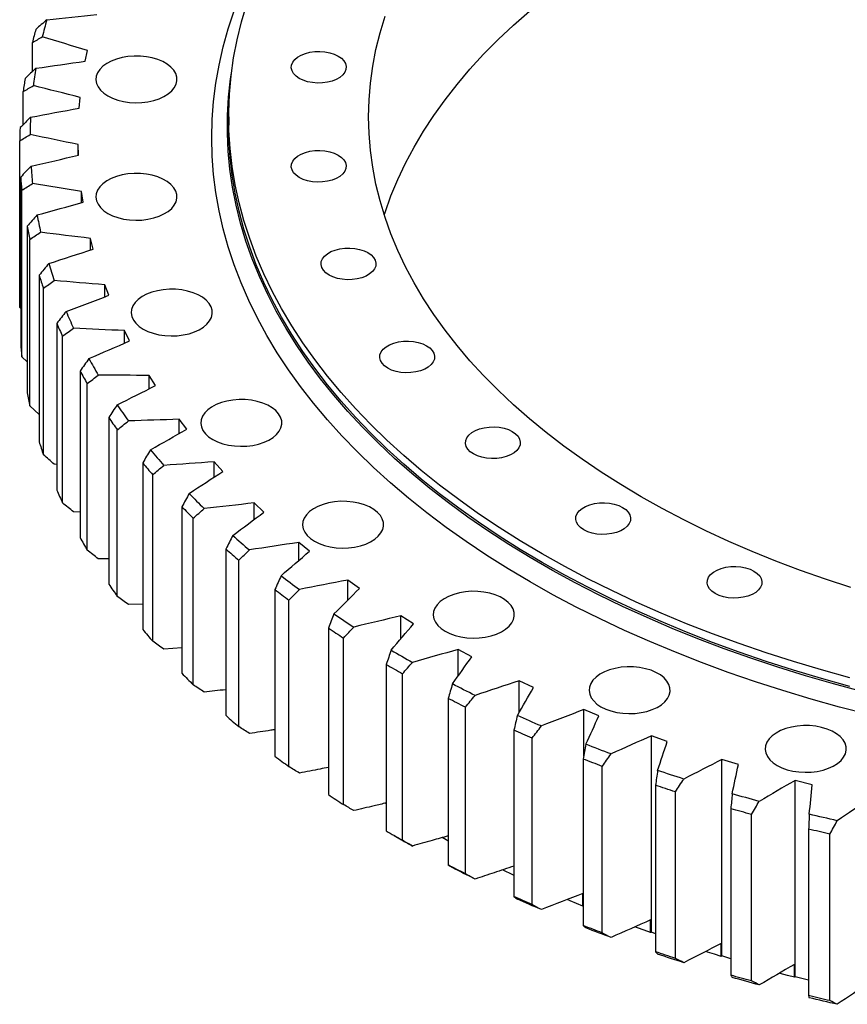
# Model space of a CAD drawing. Header units: millimetres. Extents: x 178 to 4561, y 6389 to 9867.
# Tile 7 of 11: x 2911 to 3228, y 7907 to 8283. Entities that reach past the tile are written whole.
import ezdxf

# ---------------------------------------------------------------- set-up
doc = ezdxf.new("R2010")
doc.units = ezdxf.units.MM
doc.header["$LTSCALE"] = 20

msp = doc.modelspace()

# ---------------------------------------------------------------- linework, layer by layer
at = {"color": 7, "linetype": 'Continuous', "lineweight": 25}
for p, q in [((2915.94, 8263.28), (2915.94, 8274.38)), ((2936.18, 8267.25), (2937.01, 8271.33)), ((2912.42, 8243), (2912.42, 8255.6)), ((2933.82, 8249.28), (2934.17, 8253.38)), ((2991.06, 8245.98), (2991.06, 8242.7)), ((2911.07, 8173.04), (2911.07, 8236.73)), ((2933.53, 8231.26), (2933.41, 8235.36)), ((2933.41, 8231.23), (2933.41, 8235.36)), ((2911.47, 8222.92), (2911.47, 8159.23)), ((2911.91, 8154.16), (2911.91, 8217.85)), ((2935.33, 8213.26), (2934.74, 8217.35)), ((2934.74, 8213.1), (2934.74, 8217.35)), ((2913.91, 8204.09), (2913.91, 8140.4)), ((2914.93, 8135.36), (2914.93, 8199.05)), ((2939.21, 8195.38), (2938.15, 8199.44)), ((2938.15, 8195.03), (2938.15, 8199.44)), ((2918.52, 8185.4), (2918.52, 8121.71)), ((2920.13, 8116.71), (2920.13, 8180.4)), ((2945.15, 8177.69), (2943.62, 8181.7)), ((2943.62, 8177.1), (2943.62, 8181.7)), ((2911.47, 8172.63), (2911.07, 8173.04)), ((2925.28, 8166.92), (2925.28, 8103.23)), ((2953.13, 8160.26), (2951.13, 8164.2)), ((2951.13, 8159.39), (2951.13, 8164.2)), ((2927.46, 8098.31), (2927.46, 8162)), ((2913.91, 8152.24), (2911.91, 8154.16)), ((2934.17, 8148.74), (2934.17, 8085.05)), ((2963.1, 8143.18), (2960.65, 8147.04)), ((2960.65, 8141.96), (2960.65, 8147.04)), ((2936.91, 8080.23), (2936.91, 8143.92)), ((2918.52, 8132.1), (2914.93, 8135.36)), ((2945.14, 8130.95), (2945.14, 8067.26)), ((2975.03, 8126.52), (2972.14, 8130.28)), ((2972.14, 8124.87), (2972.14, 8130.28)), ((2948.43, 8062.56), (2948.43, 8126.25)), ((2925.28, 8113.02), (2924.32, 8113.1)), ((2958.14, 8113.62), (2958.14, 8049.93)), ((2988.85, 8110.36), (2985.54, 8114)), ((2985.54, 8108.2), (2985.54, 8114)), ((2961.98, 8045.36), (2961.98, 8109.05)), ((2973.12, 8096.83), (2973.12, 8033.14)), ((3004.52, 8094.77), (3000.79, 8098.27)), ((3000.79, 8091.98), (3000.79, 8098.27)), ((2934.17, 8094.75), (2931.69, 8094.86)), ((2977.47, 8028.73), (2977.47, 8092.42)), ((3021.95, 8079.82), (3017.83, 8083.17)), ((3017.83, 8076.26), (3017.83, 8083.17)), ((2990.01, 8080.66), (2990.01, 8016.97)), ((2945.14, 8076.92), (2941.15, 8076.94)), ((2994.86, 8012.74), (2994.86, 8076.43)), ((3041.08, 8065.58), (3036.58, 8068.76)), ((3036.58, 8061.06), (3036.58, 8068.76)), ((3008.73, 8065.17), (3008.73, 8001.48)), ((2958.14, 8059.61), (2952.67, 8059.43)), ((3014.06, 7997.45), (3014.06, 8061.14)), ((3061.81, 8052.1), (3056.95, 8055.1)), ((3056.95, 8046.38), (3056.95, 8055.1)), ((3029.2, 8050.44), (3029.2, 7986.75)), ((3034.99, 7982.93), (3034.99, 8046.62)), ((2973.12, 8042.9), (2966.18, 8042.4)), ((3084.05, 8039.45), (3078.86, 8042.26)), ((3078.86, 8032.14), (3078.86, 8042.26)), ((3051.33, 8036.54), (3051.33, 7972.85)), ((3057.55, 7969.26), (3057.55, 8032.95)), ((3107.71, 8027.69), (3102.2, 8030.29)), ((3102.2, 8018.19), (3102.2, 8030.29)), ((3075.02, 8023.51), (3075.02, 7959.82)), ((3081.64, 7956.48), (3081.64, 8020.17)), ((3132.67, 8016.87), (3126.88, 8019.25)), ((3126.88, 8001.52), (3126.88, 8019.25)), ((3100.17, 8011.43), (3100.17, 7947.74)), ((3107.16, 7944.66), (3107.16, 8008.35)), ((3158.84, 8007.04), (3152.78, 8009.19)), ((3152.78, 7934.07), (3152.78, 8009.19)), ((3126.65, 8000.35), (3126.65, 7936.66)), ((3186.08, 7998.23), (3179.78, 8000.14)), ((3179.78, 7925.02), (3179.78, 8000.14)), ((3133.98, 7933.85), (3133.98, 7997.54)), ((3214.28, 7990.5), (3207.77, 7992.16)), ((3207.77, 7917.04), (3207.77, 7992.16)), ((3154.36, 7990.31), (3154.36, 7926.62)), ((3162, 7924.1), (3162, 7987.8)), ((3051.33, 7983.27), (3051.05, 7983.45)), ((3183.17, 7981.36), (3183.17, 7917.67)), ((3191.08, 7915.46), (3191.08, 7979.15)), ((3212.95, 7973.54), (3212.95, 7909.85)), ((3054.37, 7971.08), (3057.2, 7969.44)), ((3221.1, 7907.95), (3221.1, 7971.64)), ((3126.58, 7944.01), (3126.58, 7948.91)), ((3126.65, 7944.04), (3126.58, 7944.01)), ((3152.49, 7933.94), (3152.49, 7938.84)), ((3154.36, 7933.5), (3152.78, 7934.07)), ((3179.51, 7924.88), (3179.51, 7929.78)), ((3183.17, 7923.99), (3179.78, 7925.02)), ((3207.52, 7916.89), (3207.52, 7921.79)), ((3212.95, 7915.71), (3207.77, 7917.04))]:
    msp.add_line(p, q, dxfattribs=at)
at = {"color": 7, "linetype": 'Continuous', "lineweight": 25, "flags": 128}
for points in [[(3228.71, 8031.41), (3217.87, 8034.41), (3207.19, 8037.6), (3196.67, 8040.96), (3186.34, 8044.51), (3176.18, 8048.22), (3166.22, 8052.11), (3156.47, 8056.17), (3146.92, 8060.39), (3137.59, 8064.76), (3128.49, 8069.3), (3119.62, 8073.99), (3111, 8078.82), (3102.62, 8083.8), (3094.5, 8088.92), (3086.65, 8094.17), (3079.06, 8099.56), (3071.75, 8105.07), (3064.73, 8110.7), (3058, 8116.45), (3051.56, 8122.31), (3045.42, 8128.28), (3039.59, 8134.35), (3034.07, 8140.52), (3028.86, 8146.77), (3023.98, 8153.12), (3019.42, 8159.54), (3015.18, 8166.03), (3011.28, 8172.6), (3007.72, 8179.23), (3004.5, 8185.91), (3001.61, 8192.65), (2999.07, 8199.44), (2996.88, 8206.26), (2995.03, 8213.12), (2993.54, 8220), (2992.39, 8226.91), (2991.6, 8233.84), (2991.16, 8240.78), (2991.07, 8247.72), (2991.33, 8254.65), (2991.95, 8261.59), (2992.92, 8268.5), (2994.24, 8275.4), (2995.91, 8282.28), (2997.93, 8289.12)], [(3235.79, 8017.37), (3224.75, 8020.23), (3213.86, 8023.28), (3203.12, 8026.5), (3192.56, 8029.91), (3182.17, 8033.49), (3171.96, 8037.24), (3161.95, 8041.16), (3152.14, 8045.25), (3142.54, 8049.5), (3133.16, 8053.92), (3124, 8058.48), (3115.08, 8063.2), (3106.4, 8068.07), (3097.97, 8073.08), (3089.79, 8078.23), (3081.88, 8083.52), (3074.24, 8088.93), (3066.87, 8094.47), (3059.79, 8100.14), (3052.99, 8105.92), (3046.49, 8111.81), (3040.29, 8117.81), (3034.39, 8123.91), (3028.8, 8130.1), (3023.53, 8136.39), (3018.58, 8142.76), (3013.95, 8149.22), (3009.64, 8155.75), (3005.67, 8162.34), (3002.03, 8169.01), (2998.73, 8175.73), (2995.77, 8182.5), (2993.15, 8189.32), (2990.88, 8196.18), (2988.95, 8203.08), (2987.37, 8210), (2986.14, 8216.95), (2985.26, 8223.92), (2984.73, 8230.9), (2984.56, 8237.88), (2984.73, 8244.87), (2985.26, 8251.85), (2986.14, 8258.81), (2987.37, 8265.76), (2988.95, 8272.69), (2990.88, 8279.58), (2993.15, 8286.45)], [(3229.05, 8065.89), (3219.34, 8069.09), (3209.8, 8072.46), (3200.45, 8076), (3191.3, 8079.72), (3182.36, 8083.59), (3173.63, 8087.63), (3165.13, 8091.82), (3156.86, 8096.17), (3148.83, 8100.66), (3141.04, 8105.3), (3133.52, 8110.07), (3126.25, 8114.98), (3119.26, 8120.02), (3112.55, 8125.18), (3106.12, 8130.46), (3099.98, 8135.86), (3094.13, 8141.37), (3088.59, 8146.97), (3083.36, 8152.68), (3078.44, 8158.48), (3073.84, 8164.36), (3069.56, 8170.33), (3065.6, 8176.36), (3061.98, 8182.47), (3058.69, 8188.64), (3055.74, 8194.87), (3053.13, 8201.15), (3050.86, 8207.47), (3048.94, 8213.83), (3047.36, 8220.22), (3046.14, 8226.64), (3045.26, 8233.08), (3044.73, 8239.53), (3044.56, 8245.98), (3044.73, 8252.44), (3045.26, 8258.88), (3046.14, 8265.32), (3047.36, 8271.74), (3048.94, 8278.13), (3050.86, 8284.49)], [(3050.55, 8208.42), (3050.86, 8209.37), (3053.13, 8215.69), (3055.74, 8221.97), (3058.69, 8228.2), (3061.98, 8234.37), (3065.6, 8240.47), (3069.56, 8246.51), (3073.84, 8252.48), (3078.44, 8258.36), (3083.36, 8264.16), (3088.59, 8269.87), (3094.13, 8275.47), (3099.98, 8280.98), (3106.12, 8286.37)], [(3032.91, 8269.21), (3034.15, 8268.35), (3035.09, 8267.37), (3035.71, 8266.31), (3035.98, 8265.2), (3035.89, 8264.09), (3035.44, 8263), (3034.66, 8261.97), (3033.57, 8261.05), (3032.2, 8260.26), (3030.6, 8259.63), (3028.83, 8259.18), (3026.94, 8258.92), (3025, 8258.87), (3023.08, 8259.02), (3021.25, 8259.38), (3019.55, 8259.92), (3018.06, 8260.64), (3016.83, 8261.5), (3015.88, 8262.48), (3015.27, 8263.54), (3015, 8264.64), (3015.09, 8265.76), (3015.53, 8266.85), (3016.32, 8267.87), (3017.41, 8268.8), (3018.78, 8269.59), (3020.38, 8270.22), (3022.15, 8270.67), (3024.04, 8270.93), (3025.97, 8270.98), (3027.89, 8270.82), (3029.73, 8270.47), (3031.42, 8269.92), (3032.91, 8269.21)], [(2944.8, 8253.95), (2946.6, 8253.06), (2948.61, 8252.34), (2950.8, 8251.8), (2953.1, 8251.46), (2955.46, 8251.33), (2957.83, 8251.41), (2960.15, 8251.7), (2962.37, 8252.19), (2964.43, 8252.86), (2966.29, 8253.72), (2967.9, 8254.72), (2969.23, 8255.86), (2970.24, 8257.09), (2970.91, 8258.41), (2971.23, 8259.77), (2971.18, 8261.14), (2970.78, 8262.49), (2970.02, 8263.78), (2968.92, 8265), (2967.52, 8266.1), (2965.84, 8267.07), (2963.93, 8267.88), (2961.82, 8268.51), (2959.58, 8268.95), (2957.24, 8269.19), (2954.86, 8269.21), (2952.51, 8269.03), (2950.24, 8268.64), (2948.09, 8268.06), (2946.12, 8267.29), (2944.38, 8266.36), (2942.91, 8265.29), (2941.74, 8264.1), (2940.89, 8262.82), (2940.39, 8261.48), (2940.26, 8260.11), (2940.49, 8258.75), (2941.07, 8257.42), (2942, 8256.16), (2943.25, 8254.99), (2944.8, 8253.95)], [(3233.34, 8026.18), (3222.47, 8029.1), (3211.76, 8032.19), (3201.2, 8035.47), (3190.82, 8038.92), (3180.61, 8042.54), (3170.6, 8046.34), (3160.78, 8050.3), (3151.16, 8054.43), (3141.76, 8058.71), (3132.58, 8063.16), (3123.63, 8067.75), (3114.91, 8072.5), (3106.44, 8077.39), (3098.22, 8082.42), (3090.25, 8087.59), (3082.56, 8092.89), (3075.13, 8098.32), (3067.98, 8103.87), (3061.12, 8109.54), (3054.54, 8115.32), (3048.26, 8121.21), (3042.29, 8127.21), (3036.61, 8133.3), (3031.25, 8139.49), (3026.21, 8145.76), (3021.48, 8152.12), (3017.08, 8158.55), (3013, 8165.05), (3009.26, 8171.62), (3005.85, 8178.25), (3002.78, 8184.94), (3000.04, 8191.67), (2997.65, 8198.45), (2995.6, 8205.27), (2993.9, 8212.11), (2992.55, 8218.99), (2991.54, 8225.88), (2990.89, 8232.78), (2990.58, 8239.7), (2990.62, 8246.61), (2991.02, 8253.53), (2991.76, 8260.43), (2992.08, 8262.65)], [(3228.71, 8028.13), (3217.87, 8031.13), (3207.19, 8034.32), (3196.67, 8037.68), (3186.34, 8041.23), (3176.18, 8044.94), (3166.22, 8048.83), (3156.47, 8052.89), (3146.92, 8057.11), (3137.59, 8061.48), (3128.49, 8066.02), (3119.62, 8070.71), (3111, 8075.54), (3102.62, 8080.52), (3094.5, 8085.64), (3086.65, 8090.89), (3079.06, 8096.28), (3071.75, 8101.79), (3064.73, 8107.42), (3058, 8113.17), (3051.56, 8119.03), (3045.42, 8125), (3039.59, 8131.07), (3034.07, 8137.24), (3028.86, 8143.49), (3023.98, 8149.84), (3019.42, 8156.26), (3015.18, 8162.75), (3011.28, 8169.32), (3007.72, 8175.95), (3004.5, 8182.63), (3001.61, 8189.37), (2999.07, 8196.16), (2996.88, 8202.98), (2995.03, 8209.84), (2993.54, 8216.72), (2992.39, 8223.63), (2991.6, 8230.56), (2991.16, 8237.5), (2991.06, 8242.7)], [(3032.91, 8231.32), (3034.15, 8230.46), (3035.09, 8229.49), (3035.71, 8228.43), (3035.98, 8227.32), (3035.89, 8226.2), (3035.44, 8225.11), (3034.66, 8224.09), (3033.57, 8223.16), (3032.2, 8222.37), (3030.6, 8221.74), (3028.83, 8221.29), (3026.94, 8221.03), (3025, 8220.98), (3023.08, 8221.14), (3021.25, 8221.49), (3019.55, 8222.04), (3018.06, 8222.75), (3016.83, 8223.61), (3015.88, 8224.59), (3015.27, 8225.65), (3015, 8226.76), (3015.09, 8227.87), (3015.53, 8228.96), (3016.32, 8229.99), (3017.41, 8230.91), (3018.78, 8231.7), (3020.38, 8232.33), (3022.15, 8232.78), (3024.04, 8233.04), (3025.97, 8233.09), (3027.89, 8232.94), (3029.73, 8232.58), (3031.42, 8232.04), (3032.91, 8231.32)], [(2944.8, 8209.02), (2946.6, 8208.13), (2948.61, 8207.41), (2950.8, 8206.87), (2953.1, 8206.53), (2955.46, 8206.4), (2957.83, 8206.48), (2960.15, 8206.77), (2962.37, 8207.26), (2964.43, 8207.93), (2966.29, 8208.79), (2967.9, 8209.79), (2969.23, 8210.93), (2970.24, 8212.16), (2970.91, 8213.48), (2971.23, 8214.84), (2971.18, 8216.21), (2970.78, 8217.56), (2970.02, 8218.85), (2968.92, 8220.07), (2967.52, 8221.17), (2965.84, 8222.14), (2963.93, 8222.95), (2961.82, 8223.58), (2959.58, 8224.02), (2957.24, 8224.26), (2954.86, 8224.28), (2952.51, 8224.1), (2950.24, 8223.71), (2948.09, 8223.13), (2946.12, 8222.36), (2944.38, 8221.43), (2942.91, 8220.36), (2941.74, 8219.17), (2940.89, 8217.89), (2940.39, 8216.55), (2940.26, 8215.18), (2940.49, 8213.81), (2941.07, 8212.49), (2942, 8211.23), (2943.25, 8210.06), (2944.8, 8209.02)], [(3044.31, 8194.01), (3045.55, 8193.15), (3046.49, 8192.17), (3047.11, 8191.11), (3047.37, 8190.01), (3047.28, 8188.89), (3046.84, 8187.8), (3046.06, 8186.78), (3044.96, 8185.85), (3043.59, 8185.06), (3041.99, 8184.43), (3040.22, 8183.98), (3038.34, 8183.72), (3036.4, 8183.67), (3034.48, 8183.83), (3032.64, 8184.18), (3030.95, 8184.73), (3029.46, 8185.44), (3028.22, 8186.3), (3027.28, 8187.28), (3026.66, 8188.34), (3026.4, 8189.45), (3026.49, 8190.56), (3026.93, 8191.65), (3027.71, 8192.68), (3028.81, 8193.6), (3030.18, 8194.39), (3031.78, 8195.02), (3033.55, 8195.47), (3035.43, 8195.73), (3037.37, 8195.78), (3039.29, 8195.63), (3041.13, 8195.27), (3042.82, 8194.73), (3044.31, 8194.01)], [(2958.31, 8164.77), (2960.11, 8163.88), (2962.13, 8163.16), (2964.31, 8162.62), (2966.61, 8162.29), (2968.97, 8162.16), (2971.34, 8162.23), (2973.66, 8162.52), (2975.88, 8163.01), (2977.94, 8163.69), (2979.8, 8164.54), (2981.42, 8165.54), (2982.74, 8166.68), (2983.75, 8167.92), (2984.43, 8169.23), (2984.74, 8170.59), (2984.7, 8171.96), (2984.29, 8173.31), (2983.53, 8174.61), (2982.44, 8175.82), (2981.04, 8176.93), (2979.36, 8177.9), (2977.44, 8178.7), (2975.34, 8179.34), (2973.09, 8179.77), (2970.75, 8180.01), (2968.38, 8180.04), (2966.03, 8179.85), (2963.75, 8179.46), (2961.61, 8178.88), (2959.64, 8178.11), (2957.9, 8177.18), (2956.42, 8176.11), (2955.25, 8174.92), (2954.41, 8173.64), (2953.91, 8172.3), (2953.77, 8170.93), (2954, 8169.57), (2954.58, 8168.24), (2955.51, 8166.98), (2956.77, 8165.81), (2958.31, 8164.77)], [(3066.76, 8158.41), (3067.99, 8157.55), (3068.94, 8156.57), (3069.55, 8155.51), (3069.82, 8154.4), (3069.73, 8153.29), (3069.29, 8152.2), (3068.5, 8151.18), (3067.41, 8150.25), (3066.04, 8149.46), (3064.44, 8148.83), (3062.67, 8148.38), (3060.78, 8148.12), (3058.85, 8148.07), (3056.93, 8148.22), (3055.09, 8148.58), (3053.4, 8149.12), (3051.91, 8149.84), (3050.67, 8150.7), (3049.73, 8151.68), (3049.11, 8152.74), (3048.84, 8153.84), (3048.93, 8154.96), (3049.38, 8156.05), (3050.16, 8157.07), (3051.25, 8158), (3052.62, 8158.79), (3054.22, 8159.42), (3055.99, 8159.87), (3057.88, 8160.13), (3059.82, 8160.18), (3061.74, 8160.03), (3063.57, 8159.67), (3065.27, 8159.13), (3066.76, 8158.41)], [(2984.93, 8122.55), (2986.73, 8121.66), (2988.75, 8120.94), (2990.93, 8120.4), (2993.23, 8120.07), (2995.59, 8119.94), (2997.96, 8120.01), (3000.28, 8120.3), (3002.5, 8120.79), (3004.56, 8121.47), (3006.42, 8122.32), (3008.03, 8123.32), (3009.36, 8124.46), (3010.37, 8125.7), (3011.05, 8127.01), (3011.36, 8128.37), (3011.32, 8129.74), (3010.91, 8131.09), (3010.15, 8132.38), (3009.06, 8133.6), (3007.66, 8134.71), (3005.98, 8135.67), (3004.06, 8136.48), (3001.96, 8137.12), (2999.71, 8137.55), (2997.37, 8137.79), (2995, 8137.81), (2992.65, 8137.63), (2990.37, 8137.24), (2988.23, 8136.66), (2986.26, 8135.89), (2984.52, 8134.96), (2983.04, 8133.89), (2981.87, 8132.7), (2981.03, 8131.42), (2980.53, 8130.08), (2980.39, 8128.71), (2980.62, 8127.35), (2981.2, 8126.02), (2982.13, 8124.76), (2983.38, 8123.59), (2984.93, 8122.55)], [(3099.57, 8125.6), (3100.81, 8124.74), (3101.75, 8123.76), (3102.37, 8122.7), (3102.63, 8121.59), (3102.54, 8120.48), (3102.1, 8119.39), (3101.32, 8118.36), (3100.22, 8117.44), (3098.85, 8116.65), (3097.25, 8116.02), (3095.48, 8115.57), (3093.6, 8115.31), (3091.66, 8115.26), (3089.74, 8115.41), (3087.9, 8115.77), (3086.21, 8116.31), (3084.72, 8117.03), (3083.48, 8117.89), (3082.54, 8118.87), (3081.92, 8119.93), (3081.66, 8121.03), (3081.75, 8122.15), (3082.19, 8123.24), (3082.97, 8124.26), (3084.07, 8125.19), (3085.44, 8125.98), (3087.04, 8126.61), (3088.81, 8127.06), (3090.69, 8127.32), (3092.63, 8127.37), (3094.55, 8127.21), (3096.39, 8126.86), (3098.08, 8126.32), (3099.57, 8125.6)], [(3023.84, 8083.64), (3025.65, 8082.75), (3027.66, 8082.03), (3029.85, 8081.49), (3032.15, 8081.16), (3034.51, 8081.02), (3036.88, 8081.1), (3039.2, 8081.39), (3041.42, 8081.88), (3043.48, 8082.55), (3045.34, 8083.41), (3046.95, 8084.41), (3048.28, 8085.55), (3049.29, 8086.79), (3049.96, 8088.1), (3050.28, 8089.46), (3050.23, 8090.83), (3049.83, 8092.18), (3049.07, 8093.47), (3047.97, 8094.69), (3046.57, 8095.79), (3044.89, 8096.76), (3042.98, 8097.57), (3040.87, 8098.2), (3038.62, 8098.64), (3036.29, 8098.88), (3033.91, 8098.9), (3031.56, 8098.72), (3029.29, 8098.33), (3027.14, 8097.75), (3025.17, 8096.98), (3023.43, 8096.05), (3021.96, 8094.98), (3020.79, 8093.79), (3019.94, 8092.51), (3019.44, 8091.17), (3019.31, 8089.8), (3019.53, 8088.44), (3020.12, 8087.11), (3021.05, 8085.85), (3022.3, 8084.68), (3023.84, 8083.64)], [(3141.76, 8096.58), (3142.99, 8095.72), (3143.94, 8094.74), (3144.55, 8093.68), (3144.82, 8092.57), (3144.73, 8091.45), (3144.29, 8090.37), (3143.5, 8089.34), (3142.41, 8088.42), (3141.04, 8087.63), (3139.44, 8087), (3137.67, 8086.54), (3135.78, 8086.29), (3133.85, 8086.24), (3131.93, 8086.39), (3130.09, 8086.75), (3128.4, 8087.29), (3126.91, 8088.01), (3125.67, 8088.87), (3124.73, 8089.84), (3124.11, 8090.9), (3123.84, 8092.01), (3123.93, 8093.13), (3124.37, 8094.22), (3125.16, 8095.24), (3126.25, 8096.16), (3127.62, 8096.95), (3129.22, 8097.59), (3130.99, 8098.04), (3132.88, 8098.3), (3134.82, 8098.35), (3136.73, 8098.19), (3138.57, 8097.84), (3140.26, 8097.29), (3141.76, 8096.58)], [(3192.03, 8072.22), (3193.27, 8071.36), (3194.21, 8070.39), (3194.83, 8069.33), (3195.09, 8068.22), (3195, 8067.1), (3194.56, 8066.01), (3193.78, 8064.99), (3192.68, 8064.07), (3191.31, 8063.28), (3189.71, 8062.64), (3187.94, 8062.19), (3186.06, 8061.94), (3184.12, 8061.88), (3182.2, 8062.04), (3180.36, 8062.39), (3178.67, 8062.94), (3177.18, 8063.65), (3175.94, 8064.51), (3175, 8065.49), (3174.38, 8066.55), (3174.12, 8067.66), (3174.21, 8068.78), (3174.65, 8069.87), (3175.43, 8070.89), (3176.53, 8071.81), (3177.9, 8072.6), (3179.5, 8073.23), (3181.27, 8073.69), (3183.15, 8073.94), (3185.09, 8073.99), (3187.01, 8073.84), (3188.85, 8073.48), (3190.54, 8072.94), (3192.03, 8072.22)], [(3073.87, 8049.22), (3075.67, 8048.33), (3077.69, 8047.61), (3079.87, 8047.07), (3082.17, 8046.74), (3084.54, 8046.61), (3086.91, 8046.68), (3089.23, 8046.97), (3091.44, 8047.46), (3093.51, 8048.14), (3095.37, 8048.99), (3096.98, 8049.99), (3098.31, 8051.13), (3099.32, 8052.37), (3099.99, 8053.68), (3100.31, 8055.04), (3100.26, 8056.41), (3099.85, 8057.76), (3099.1, 8059.06), (3098, 8060.27), (3096.6, 8061.38), (3094.92, 8062.34), (3093.01, 8063.15), (3090.9, 8063.79), (3088.65, 8064.22), (3086.32, 8064.46), (3083.94, 8064.49), (3081.59, 8064.3), (3079.32, 8063.91), (3077.17, 8063.33), (3075.2, 8062.56), (3073.46, 8061.63), (3071.99, 8060.56), (3070.81, 8059.37), (3069.97, 8058.09), (3069.47, 8056.75), (3069.34, 8055.38), (3069.56, 8054.02), (3070.15, 8052.69), (3071.08, 8051.43), (3072.33, 8050.26), (3073.87, 8049.22)], [(3133.49, 8020.34), (3135.3, 8019.45), (3137.31, 8018.73), (3139.5, 8018.19), (3141.8, 8017.86), (3144.16, 8017.72), (3146.53, 8017.8), (3148.85, 8018.09), (3151.06, 8018.58), (3153.13, 8019.26), (3154.99, 8020.11), (3156.6, 8021.11), (3157.93, 8022.25), (3158.94, 8023.49), (3159.61, 8024.8), (3159.93, 8026.16), (3159.88, 8027.53), (3159.48, 8028.88), (3158.72, 8030.17), (3157.62, 8031.39), (3156.22, 8032.5), (3154.54, 8033.46), (3152.63, 8034.27), (3150.52, 8034.9), (3148.27, 8035.34), (3145.94, 8035.58), (3143.56, 8035.6), (3141.21, 8035.42), (3138.94, 8035.03), (3136.79, 8034.45), (3134.82, 8033.68), (3133.08, 8032.75), (3131.61, 8031.68), (3130.43, 8030.49), (3129.59, 8029.21), (3129.09, 8027.87), (3128.96, 8026.5), (3129.18, 8025.14), (3129.77, 8023.81), (3130.7, 8022.55), (3131.95, 8021.38), (3133.49, 8020.34)], [(3085.31, 8024.66), (3084.22, 8025.2), (3083.12, 8025.75), (3082.04, 8026.29), (3080.95, 8026.84), (3079.87, 8027.39), (3078.79, 8027.93), (3077.71, 8028.49), (3076.64, 8029.04)], [(3081.64, 8020.17), (3080.81, 8020.58), (3079.98, 8021), (3079.15, 8021.42), (3078.32, 8021.83), (3077.49, 8022.25), (3076.67, 8022.67), (3075.84, 8023.09), (3075.02, 8023.51)], [(3110.67, 8012.99), (3109.52, 8013.48), (3108.37, 8013.98), (3107.22, 8014.48), (3106.08, 8014.99), (3104.93, 8015.49), (3103.79, 8016), (3102.66, 8016.51), (3101.52, 8017.02)], [(3107.16, 8008.35), (3106.28, 8008.73), (3105.4, 8009.12), (3104.53, 8009.5), (3103.65, 8009.88), (3102.78, 8010.27), (3101.91, 8010.66), (3101.03, 8011.04), (3100.17, 8011.43)], [(3200.9, 7997.88), (3202.7, 7996.99), (3204.71, 7996.26), (3206.9, 7995.73), (3209.2, 7995.39), (3211.56, 7995.26), (3213.93, 7995.34), (3216.25, 7995.63), (3218.47, 7996.11), (3220.53, 7996.79), (3222.39, 7997.64), (3224, 7998.65), (3225.33, 7999.78), (3226.34, 8001.02), (3227.01, 8002.33), (3227.33, 8003.69), (3227.29, 8005.06), (3226.88, 8006.41), (3226.12, 8007.71), (3225.03, 8008.93), (3223.62, 8010.03), (3221.95, 8011), (3220.03, 8011.81), (3217.93, 8012.44), (3215.68, 8012.88), (3213.34, 8013.11), (3210.97, 8013.14), (3208.62, 8012.96), (3206.34, 8012.57), (3204.19, 8011.98), (3202.23, 8011.22), (3200.49, 8010.29), (3199.01, 8009.21), (3197.84, 8008.02), (3196.99, 8006.74), (3196.5, 8005.4), (3196.36, 8004.03), (3196.59, 8002.67), (3197.17, 8001.34), (3198.1, 8000.08), (3199.35, 7998.92), (3200.9, 7997.88)], [(3137.33, 8002.31), (3136.13, 8002.76), (3134.92, 8003.21), (3133.72, 8003.67), (3132.52, 8004.13), (3131.32, 8004.59), (3130.12, 8005.05), (3128.93, 8005.51), (3127.73, 8005.98)], [(3133.98, 7997.54), (3133.06, 7997.89), (3132.14, 7998.24), (3131.22, 7998.59), (3130.31, 7998.94), (3129.39, 7999.29), (3128.48, 7999.64), (3127.56, 7999.99), (3126.65, 8000.35)], [(3165.17, 7992.69), (3163.91, 7993.09), (3162.66, 7993.5), (3161.4, 7993.9), (3160.15, 7994.31), (3158.9, 7994.73), (3157.66, 7995.14), (3156.41, 7995.56), (3155.17, 7995.98)], [(3162, 7987.8), (3161.04, 7988.1), (3160.08, 7988.42), (3159.13, 7988.73), (3158.17, 7989.04), (3157.22, 7989.36), (3156.26, 7989.67), (3155.31, 7989.99), (3154.36, 7990.31)], [(3194.06, 7984.16), (3192.76, 7984.51), (3191.46, 7984.87), (3190.16, 7985.23), (3188.86, 7985.59), (3187.57, 7985.95), (3186.28, 7986.32), (3184.98, 7986.69), (3183.7, 7987.06)], [(3191.08, 7979.15), (3190.09, 7979.42), (3189.1, 7979.69), (3188.11, 7979.97), (3187.12, 7980.24), (3186.13, 7980.52), (3185.14, 7980.8), (3184.15, 7981.08), (3183.17, 7981.36)], [(3223.87, 7976.76), (3222.53, 7977.07), (3221.19, 7977.37), (3219.85, 7977.68), (3218.52, 7977.99), (3217.18, 7978.3), (3215.85, 7978.62), (3214.52, 7978.93), (3213.19, 7979.25)], [(3221.1, 7971.64), (3220.08, 7971.87), (3219.06, 7972.11), (3218.04, 7972.35), (3217.02, 7972.58), (3216, 7972.82), (3214.98, 7973.06), (3213.96, 7973.3), (3212.95, 7973.54)], [(3075.02, 7968.99), (3074.23, 7969.44), (3072.74, 7970.28)], [(3081.64, 7956.48), (3080.81, 7956.89), (3079.98, 7957.31), (3079.15, 7957.73), (3078.32, 7958.14), (3077.49, 7958.56), (3076.67, 7958.98), (3075.84, 7959.4), (3075.02, 7959.82)], [(3085.31, 7954.44), (3084.22, 7954.98), (3083.12, 7955.52), (3082.04, 7956.07), (3080.95, 7956.61), (3079.87, 7957.16), (3078.79, 7957.71), (3077.71, 7958.26), (3076.64, 7958.82)], [(3107.16, 7944.66), (3106.28, 7945.04), (3105.4, 7945.43), (3104.53, 7945.81), (3103.65, 7946.19), (3102.78, 7946.58), (3101.91, 7946.97), (3101.03, 7947.35), (3100.17, 7947.74)], [(3110.67, 7942.76), (3109.52, 7943.26), (3108.37, 7943.76), (3107.22, 7944.26), (3106.08, 7944.76), (3104.93, 7945.27), (3103.79, 7945.77), (3102.66, 7946.28), (3101.52, 7946.79)], [(3126.58, 7944.01), (3124.17, 7945.03), (3121.76, 7946.05), (3120.57, 7946.57)], [(3133.98, 7933.85), (3133.06, 7934.2), (3132.14, 7934.55), (3131.22, 7934.9), (3130.31, 7935.25), (3129.39, 7935.6), (3128.48, 7935.95), (3127.56, 7936.3), (3126.65, 7936.66)], [(3137.33, 7932.09), (3136.13, 7932.54), (3134.92, 7932.99), (3133.72, 7933.45), (3132.52, 7933.91), (3131.32, 7934.37), (3130.12, 7934.83), (3128.93, 7935.29), (3127.73, 7935.76)], [(3152.49, 7933.94), (3149.97, 7934.86), (3147.45, 7935.79), (3146.5, 7936.14)], [(3152.78, 7934.07), (3152.62, 7933.99), (3152.49, 7933.94)], [(3179.51, 7924.88), (3176.89, 7925.7), (3174.27, 7926.53), (3173.61, 7926.74)], [(3162, 7924.1), (3161.04, 7924.41), (3160.08, 7924.73), (3159.13, 7925.04), (3158.17, 7925.35), (3157.22, 7925.67), (3156.26, 7925.98), (3155.31, 7926.3), (3154.36, 7926.62)], [(3165.17, 7922.46), (3163.91, 7922.87), (3162.66, 7923.27), (3161.4, 7923.68), (3160.15, 7924.09), (3158.9, 7924.5), (3157.66, 7924.92), (3156.41, 7925.34), (3155.17, 7925.75)], [(3179.78, 7925.02), (3179.63, 7924.94), (3179.51, 7924.88)], [(3191.08, 7915.46), (3190.09, 7915.73), (3189.1, 7916), (3188.11, 7916.28), (3187.12, 7916.55), (3186.13, 7916.83), (3185.14, 7917.11), (3184.15, 7917.39), (3183.17, 7917.67)], [(3194.06, 7913.93), (3192.76, 7914.29), (3191.46, 7914.65), (3190.16, 7915.01), (3188.86, 7915.37), (3187.57, 7915.73), (3186.28, 7916.1), (3184.98, 7916.46), (3183.7, 7916.83)], [(3207.52, 7916.89), (3204.81, 7917.61), (3202.1, 7918.34), (3201.79, 7918.42)], [(3207.77, 7917.04), (3207.63, 7916.96), (3207.52, 7916.89)], [(3221.1, 7907.95), (3220.08, 7908.18), (3219.06, 7908.42), (3218.04, 7908.65), (3217.02, 7908.89), (3216, 7909.13), (3214.98, 7909.37), (3213.96, 7909.61), (3212.95, 7909.85)], [(3223.87, 7906.54), (3222.53, 7906.84), (3221.19, 7907.15), (3219.85, 7907.46), (3218.52, 7907.77), (3217.18, 7908.08), (3215.85, 7908.39), (3214.52, 7908.71), (3213.19, 7909.03)]]:
    msp.add_lwpolyline(points, dxfattribs=at)
at = {"color": 7, "linetype": 'Continuous', "lineweight": 25}
for centre, radius, start, end in [((3087.71, 8235.93), 172.83, 164.1653, 166.4178), ((3085.12, 8232.65), 174.25, 164.4382, 166.1449), ((3080.24, 8237.49), 165.2, 170.585, 172.9062), ((3077.6, 8234.22), 166.56, 170.8662, 172.625), ((3077, 8237.81), 161.95, 177.1656, 179.5179), ((3074.33, 8234.55), 163.28, 177.4507, 179.2329), ((3078.09, 8237.88), 163.03, 183.7963, 186.1382), ((3075.42, 8234.62), 164.37, 184.0801, 185.8544), ((3083.46, 8238.7), 168.47, 190.3601, 192.6513), ((3080.84, 8235.45), 169.85, 190.6378, 192.3737), ((3092.95, 8241.24), 178.3, 196.748, 198.9542), ((3090.41, 8238), 179.76, 197.0154, 198.6869), ((3106.28, 8246.37), 192.58, 202.8708, 204.9665), ((3103.85, 8243.17), 194.17, 203.1248, 204.7126), ((3075.42, 8170.93), 164.37, 184.0801, 185.8544), ((3123.02, 8254.87), 211.37, 208.6657, 210.6353), ((3120.73, 8251.75), 213.11, 208.9044, 210.3967), ((3080.84, 8171.76), 169.85, 190.6378, 192.3737), ((3142.67, 8267.37), 234.66, 214.0973, 215.9343), ((3140.54, 8264.35), 236.59, 214.3199, 215.7117), ((3090.41, 8174.31), 179.76, 197.0154, 198.6869), ((3164.64, 8284.29), 262.41, 219.1543, 220.8594), ((3162.7, 8281.41), 264.57, 219.3609, 220.6528), ((3103.85, 8179.48), 194.17, 203.1248, 204.7126), ((3188.29, 8305.88), 294.44, 223.8439, 225.4229), ((3186.54, 8303.18), 296.86, 224.0352, 225.2316), ((3120.73, 8188.06), 213.11, 208.9044, 210.3967), ((3212.94, 8332.16), 330.47, 228.1859, 229.648), ((3211.39, 8329.68), 333.19, 228.3631, 229.4708), ((3237.89, 8362.93), 370.09, 232.2077, 233.5635), ((3140.54, 8200.66), 236.59, 214.3199, 215.7117), ((3236.55, 8360.7), 373.14, 232.372, 233.3992), ((3262.49, 8397.77), 412.75, 235.9399, 237.2006), ((3162.7, 8217.72), 264.57, 219.3609, 220.6528), ((3261.35, 8395.82), 416.15, 236.0927, 237.0479), ((3286.12, 8436.05), 457.74, 239.4144, 240.591), ((3285.17, 8434.42), 461.51, 239.5569, 240.4484), ((3186.54, 8239.49), 296.86, 224.0352, 225.2316), ((3211.39, 8265.99), 333.19, 228.3631, 229.4708), ((3236.55, 8297.01), 373.14, 232.372, 233.3992), ((3261.35, 8332.13), 416.15, 236.0927, 237.0479), ((3285.17, 8370.73), 461.51, 239.5569, 240.4484), ((3287.9, 8368.95), 461.33, 239.9952, 240.5887), ((3316.22, 8402.23), 495.87, 243.6269, 244.1694)]:
    msp.add_arc(centre, radius, start, end, dxfattribs=at)
for points in [[(2921.43, 8283.09), (2927.83, 8283.75), (2934.23, 8284.42), (2940.63, 8285.09)], [(2921.43, 8283.09), (2920.04, 8281.86), (2918.65, 8280.63), (2917.26, 8279.4)], [(2915.94, 8274.38), (2917.2, 8275.09), (2918.45, 8275.81), (2919.71, 8276.52)], [(2937.01, 8271.33), (2931.25, 8273.07), (2925.48, 8274.8), (2919.71, 8276.52)], [(2917.26, 8264.52), (2923.57, 8265.42), (2929.88, 8266.33), (2936.18, 8267.25)], [(2917.26, 8264.52), (2915.89, 8263.23), (2914.52, 8261.95), (2913.15, 8260.66)], [(2912.42, 8255.6), (2913.71, 8256.37), (2915.01, 8257.13), (2916.3, 8257.89)], [(2934.17, 8253.38), (2928.22, 8254.89), (2922.26, 8256.39), (2916.3, 8257.89)], [(2915.25, 8245.82), (2921.45, 8246.97), (2927.63, 8248.12), (2933.82, 8249.28)], [(2915.25, 8245.82), (2913.91, 8244.48), (2912.56, 8243.15), (2911.22, 8241.81)], [(2911.07, 8236.73), (2912.4, 8237.55), (2913.73, 8238.36), (2915.06, 8239.18)], [(2933.41, 8235.36), (2927.3, 8236.64), (2921.18, 8237.91), (2915.06, 8239.18)], [(2915.41, 8227.09), (2921.46, 8228.47), (2927.5, 8229.86), (2933.53, 8231.26)], [(2915.41, 8227.09), (2914.1, 8225.7), (2912.78, 8224.31), (2911.47, 8222.92)], [(2911.91, 8217.85), (2913.27, 8218.72), (2914.63, 8219.59), (2915.99, 8220.45)], [(2934.74, 8217.35), (2928.49, 8218.39), (2922.24, 8219.43), (2915.99, 8220.45)], [(2917.74, 8208.41), (2923.61, 8210.02), (2929.47, 8211.64), (2935.33, 8213.26)], [(2917.74, 8208.41), (2916.46, 8206.97), (2915.18, 8205.53), (2913.91, 8204.09)], [(2914.93, 8199.05), (2916.32, 8199.97), (2917.7, 8200.89), (2919.08, 8201.81)], [(2938.15, 8199.44), (2931.79, 8200.24), (2925.44, 8201.02), (2919.08, 8201.81)], [(2922.22, 8189.86), (2927.89, 8191.69), (2933.55, 8193.53), (2939.21, 8195.38)], [(2922.22, 8189.86), (2920.98, 8188.37), (2919.75, 8186.88), (2918.52, 8185.4)], [(2920.13, 8180.4), (2921.52, 8181.38), (2922.92, 8182.35), (2924.32, 8183.32)], [(2943.62, 8181.7), (2937.19, 8182.24), (2930.76, 8182.79), (2924.32, 8183.32)], [(2928.83, 8171.52), (2934.28, 8173.57), (2939.72, 8175.62), (2945.15, 8177.69)], [(2928.83, 8171.52), (2927.65, 8169.99), (2926.47, 8168.45), (2925.28, 8166.92)], [(2927.46, 8162), (2928.87, 8163.03), (2930.28, 8164.05), (2931.69, 8165.08)], [(2951.13, 8164.2), (2944.65, 8164.5), (2938.17, 8164.8), (2931.69, 8165.08)], [(2937.56, 8153.48), (2942.75, 8155.73), (2947.94, 8157.99), (2953.13, 8160.26)], [(2937.56, 8153.48), (2936.43, 8151.9), (2935.3, 8150.32), (2934.17, 8148.74)], [(2936.91, 8143.92), (2938.33, 8145), (2939.74, 8146.08), (2941.15, 8147.16)], [(2960.65, 8147.04), (2954.15, 8147.09), (2947.65, 8147.13), (2941.15, 8147.16)], [(2948.35, 8135.81), (2953.27, 8138.26), (2958.19, 8140.72), (2963.1, 8143.18)], [(2948.35, 8135.81), (2947.28, 8134.19), (2946.21, 8132.57), (2945.14, 8130.95)], [(2972.14, 8130.28), (2965.65, 8130.08), (2959.16, 8129.87), (2952.67, 8129.65)], [(2948.43, 8126.25), (2949.84, 8127.38), (2951.26, 8128.52), (2952.67, 8129.65)], [(2961.16, 8118.61), (2965.79, 8121.24), (2970.41, 8123.88), (2975.03, 8126.52)], [(2924.32, 8113.1), (2922.92, 8114.3), (2921.52, 8115.51), (2920.13, 8116.71)], [(2961.16, 8118.61), (2960.15, 8116.94), (2959.15, 8115.28), (2958.14, 8113.62)], [(2961.98, 8109.05), (2963.38, 8110.24), (2964.78, 8111.44), (2966.18, 8112.62)], [(2985.54, 8114), (2979.08, 8113.55), (2972.63, 8113.09), (2966.18, 8112.62)], [(2975.93, 8101.93), (2980.25, 8104.74), (2984.56, 8107.55), (2988.85, 8110.36)], [(2975.93, 8101.93), (2975, 8100.23), (2974.06, 8098.53), (2973.12, 8096.83)], [(2931.69, 8094.86), (2930.28, 8096.01), (2928.87, 8097.16), (2927.46, 8098.31)], [(2977.47, 8092.42), (2978.86, 8093.67), (2980.25, 8094.91), (2981.64, 8096.16)], [(3000.79, 8098.27), (2994.4, 8097.57), (2988.02, 8096.87), (2981.64, 8096.16)], [(2992.6, 8085.86), (2996.59, 8088.83), (3000.56, 8091.8), (3004.52, 8094.77)], [(2992.6, 8085.86), (2991.74, 8084.13), (2990.87, 8082.39), (2990.01, 8080.66)], [(3017.83, 8083.17), (3011.54, 8082.23), (3005.25, 8081.28), (2998.96, 8080.32)], [(2941.15, 8076.94), (2939.74, 8078.04), (2938.33, 8079.13), (2936.91, 8080.23)], [(2994.86, 8076.43), (2996.23, 8077.72), (2997.59, 8079.02), (2998.96, 8080.32)], [(3011.1, 8070.47), (3014.73, 8073.58), (3018.34, 8076.7), (3021.95, 8079.82)], [(3011.1, 8070.47), (3010.31, 8068.7), (3009.52, 8066.94), (3008.73, 8065.17)], [(3036.58, 8068.76), (3030.41, 8067.57), (3024.24, 8066.38), (3018.08, 8065.19)], [(2952.67, 8059.43), (2951.26, 8060.47), (2949.84, 8061.51), (2948.43, 8062.56)], [(3014.06, 8061.14), (3015.4, 8062.49), (3016.74, 8063.84), (3018.08, 8065.19)], [(3031.33, 8055.83), (3034.59, 8059.07), (3037.84, 8062.32), (3041.08, 8065.58)], [(3031.33, 8055.83), (3030.62, 8054.03), (3029.91, 8052.24), (3029.2, 8050.44)], [(3056.95, 8055.1), (3050.93, 8053.68), (3044.92, 8052.26), (3038.91, 8050.82)], [(3053.21, 8042), (3056.09, 8045.36), (3058.95, 8048.73), (3061.81, 8052.1)], [(3034.99, 8046.62), (3036.3, 8048.02), (3037.6, 8049.42), (3038.91, 8050.82)], [(2966.18, 8042.4), (2964.78, 8043.39), (2963.38, 8044.38), (2961.98, 8045.36)], [(3053.21, 8042), (3052.58, 8040.18), (3051.96, 8038.36), (3051.33, 8036.54)], [(3078.86, 8042.26), (3073.02, 8040.61), (3067.18, 8038.96), (3061.35, 8037.3)], [(3057.55, 8032.95), (3058.82, 8034.4), (3060.08, 8035.85), (3061.35, 8037.3)], [(3076.64, 8029.04), (3079.12, 8032.51), (3081.59, 8035.98), (3084.05, 8039.45)], [(2981.64, 8025.93), (2980.25, 8026.87), (2978.86, 8027.8), (2977.47, 8028.73)], [(3076.64, 8029.04), (3076.1, 8027.2), (3075.56, 8025.36), (3075.02, 8023.51)], [(3102.2, 8030.29), (3096.56, 8028.42), (3090.93, 8026.55), (3085.31, 8024.66)], [(3081.64, 8020.17), (3082.86, 8021.67), (3084.09, 8023.17), (3085.31, 8024.66)], [(3101.52, 8017.02), (3103.6, 8020.57), (3105.66, 8024.13), (3107.71, 8027.69)], [(3101.52, 8017.02), (3101.07, 8015.15), (3100.62, 8013.29), (3100.17, 8011.43)], [(3126.88, 8019.25), (3121.47, 8017.17), (3116.07, 8015.08), (3110.67, 8012.99)], [(3127.73, 8005.98), (3129.39, 8009.61), (3131.04, 8013.24), (3132.67, 8016.87)], [(2998.96, 8010.1), (2997.59, 8010.98), (2996.23, 8011.86), (2994.86, 8012.74)], [(3107.16, 8008.35), (3108.33, 8009.9), (3109.5, 8011.44), (3110.67, 8012.99)], [(3127.73, 8005.98), (3127.37, 8004.1), (3127.01, 8002.22), (3126.65, 8000.35)], [(3152.78, 8009.19), (3147.62, 8006.9), (3142.47, 8004.61), (3137.33, 8002.31)], [(3155.17, 7995.98), (3156.4, 7999.66), (3157.63, 8003.35), (3158.84, 8007.04)], [(3133.98, 7997.54), (3135.1, 7999.13), (3136.22, 8000.72), (3137.33, 8002.31)], [(3179.78, 8000.14), (3174.9, 7997.66), (3170.03, 7995.18), (3165.17, 7992.69)], [(3183.7, 7987.06), (3184.5, 7990.78), (3185.3, 7994.5), (3186.08, 7998.23)], [(3018.08, 7994.96), (3016.74, 7995.79), (3015.4, 7996.62), (3014.06, 7997.45)], [(3155.17, 7995.98), (3154.9, 7994.09), (3154.63, 7992.2), (3154.36, 7990.31)], [(3162, 7987.8), (3163.06, 7989.43), (3164.11, 7991.06), (3165.17, 7992.69)], [(3207.77, 7992.16), (3203.19, 7989.5), (3198.62, 7986.83), (3194.06, 7984.16)], [(3183.7, 7987.06), (3183.52, 7985.16), (3183.35, 7983.26), (3183.17, 7981.36)], [(3213.19, 7979.25), (3213.57, 7983), (3213.93, 7986.75), (3214.28, 7990.5)], [(3191.08, 7979.15), (3192.07, 7980.82), (3193.07, 7982.49), (3194.06, 7984.16)], [(3236.63, 7985.28), (3232.36, 7982.44), (3228.11, 7979.6), (3223.87, 7976.76)], [(3038.91, 7980.6), (3037.6, 7981.38), (3036.3, 7982.15), (3034.99, 7982.93)], [(3213.19, 7979.25), (3213.11, 7977.35), (3213.03, 7975.45), (3212.95, 7973.54)], [(3221.1, 7971.64), (3222.02, 7973.35), (3222.94, 7975.06), (3223.87, 7976.76)], [(3061.35, 7967.07), (3060.08, 7967.8), (3058.82, 7968.53), (3057.55, 7969.26)], [(3075.02, 7959.82), (3075.56, 7959.49), (3076.1, 7959.15), (3076.64, 7958.82)], [(3085.31, 7954.44), (3084.09, 7955.12), (3082.86, 7955.8), (3081.64, 7956.48)], [(3100.17, 7947.74), (3100.62, 7947.43), (3101.07, 7947.11), (3101.52, 7946.79)], [(3126.58, 7948.91), (3121.27, 7946.87), (3115.97, 7944.82), (3110.67, 7942.76)], [(3110.67, 7942.76), (3109.5, 7943.4), (3108.33, 7944.03), (3107.16, 7944.66)], [(3152.49, 7938.84), (3147.43, 7936.59), (3142.38, 7934.34), (3137.33, 7932.09)], [(3126.65, 7936.66), (3127.01, 7936.36), (3127.37, 7936.06), (3127.73, 7935.76)], [(3137.33, 7932.09), (3136.22, 7932.68), (3135.1, 7933.26), (3133.98, 7933.85)], [(3179.51, 7929.78), (3174.72, 7927.35), (3169.94, 7924.91), (3165.17, 7922.46)], [(3154.36, 7926.62), (3154.63, 7926.33), (3154.9, 7926.04), (3155.17, 7925.75)], [(3165.17, 7922.46), (3164.11, 7923.01), (3163.06, 7923.56), (3162, 7924.1)], [(3207.52, 7921.79), (3203.02, 7919.18), (3198.54, 7916.56), (3194.06, 7913.93)], [(3183.17, 7917.67), (3183.35, 7917.39), (3183.52, 7917.11), (3183.7, 7916.83)], [(3194.06, 7913.93), (3193.07, 7914.44), (3192.07, 7914.95), (3191.08, 7915.46)], [(3236.39, 7914.9), (3232.21, 7912.12), (3228.03, 7909.33), (3223.87, 7906.54)], [(3212.95, 7909.85), (3213.03, 7909.58), (3213.11, 7909.3), (3213.19, 7909.03)], [(3223.87, 7906.54), (3222.94, 7907.01), (3222.02, 7907.48), (3221.1, 7907.95)]]:
    msp.add_open_spline(points, degree=3, dxfattribs=at)
for points, knots in [([(2990.01, 8026.86), (2989.97, 8026.86), (2987.18, 8026.55), (2984.39, 8026.24), (2981.64, 8025.93)], [0, 0, 0, 0, 0.012087, 1, 1, 1, 1]), ([(3008.73, 8011.58), (3008.19, 8011.5), (3004.93, 8011.01), (3001.68, 8010.51), (2998.96, 8010.1)], [0, 0, 0, 0, 0.166, 1, 1, 1, 1]), ([(3029.2, 7997.11), (3028.16, 7996.91), (3024.45, 7996.2), (3020.74, 7995.48), (3018.08, 7994.96)], [0, 0, 0, 0, 0.281862, 1, 1, 1, 1]), ([(3051.33, 7983.55), (3049.79, 7983.18), (3045.64, 7982.21), (3041.5, 7981.22), (3038.91, 7980.6)], [0, 0, 0, 0, 0.372953, 1, 1, 1, 1]), ([(3075.02, 7970.95), (3072.98, 7970.38), (3068.42, 7969.09), (3063.87, 7967.79), (3061.35, 7967.07)], [0, 0, 0, 0, 0.4470483, 1, 1, 1, 1]), ([(3100.17, 7959.39), (3097.64, 7958.56), (3092.69, 7956.91), (3087.74, 7955.25), (3085.31, 7954.44)], [0, 0, 0, 0, 0.509004, 1, 1, 1, 1])]:
    msp.add_open_spline(points, degree=3, knots=knots, dxfattribs=at)

doc.saveas('drawing.dxf')
